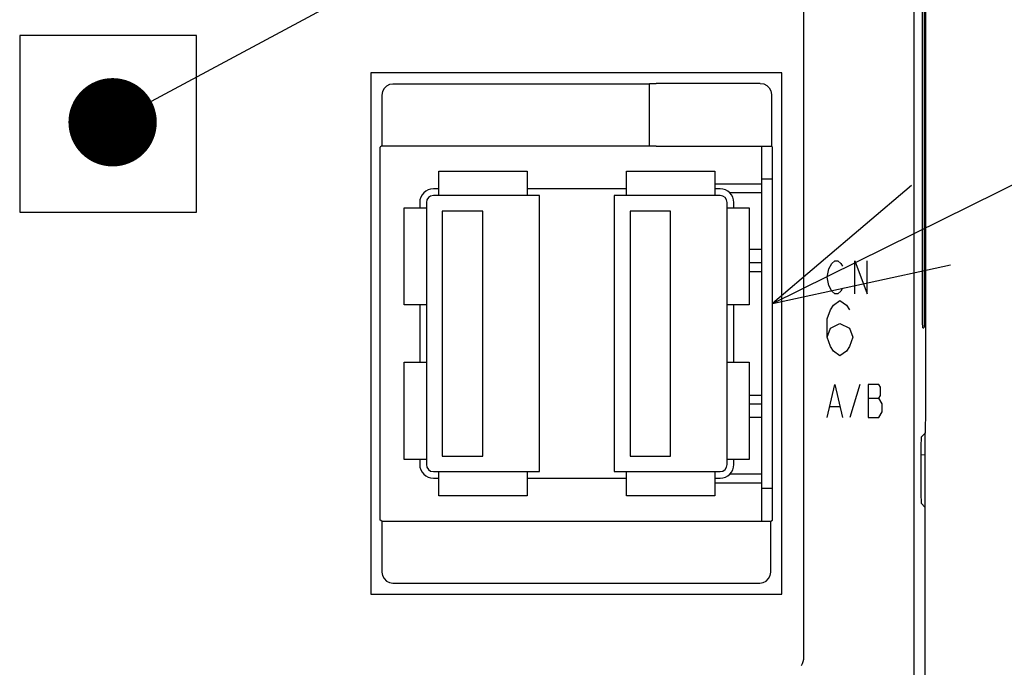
# Model space of a CAD drawing. Extents: x 123 to 1619, y 128 to 1105.
# Tile 21 of 33: x 964 to 1009, y 771 to 801. Entities that reach past the tile are written whole.
import ezdxf

# ---------------------------------------------------------------- set-up
doc = ezdxf.new("R2010")
doc.units = 0
doc.header["$LTSCALE"] = 92.4
doc.layers.get('0').update_dxf_attribs({"linetype": 'CONTINUOUS'})
for name, color, linetype in [('ALL_AXIS', 7, 'CONTINUOUS'), ('ALL_CURVE', 7, 'CONTINUOUS'), ('ALL_FEATURES', 7, 'CONTINUOUS'), ('ALL_NOTE', 7, 'CONTINUOUS')]:
    doc.layers.add(name, color=color, linetype=linetype)

msp = doc.modelspace()

# ---------------------------------------------------------------- linework, layer by layer
at = {"color": 7, "linetype": 'CONTINUOUS'}
for p, q in [((997.6, 793.27), (995.47, 793.27)), ((997.6, 792.87), (996.147, 792.87)), ((997.6, 790.3), (997.03, 790.3)), ((997.6, 789.7), (997.03, 789.7)), ((997.6, 783.3), (997.03, 783.3)), ((997.6, 782.7), (997.03, 782.7)), ((997.6, 780.13), (996.147, 780.13)), ((997.6, 779.73), (995.47, 779.73))]:
    msp.add_line(p, q, dxfattribs=at)
at = {"layer": 'ALL_AXIS', "color": 7, "linetype": 'CONTINUOUS'}
for p, q in [((1004.5, 660.3), (1004.5, 801.388)), ((997.6, 778), (997.6, 794.983)), ((997.6, 793.5), (998.086, 793.5)), ((982.97, 793.05), (982.73, 793.05)), ((991.47, 793.05), (986.97, 793.05)), ((995.71, 793.05), (995.47, 793.05)), ((982.11, 792.43), (982.11, 792.2)), ((996.33, 792.2), (996.33, 792.43)), ((982.11, 787.8), (982.11, 785.2)), ((996.33, 785.2), (996.33, 787.8)), ((982.11, 780.8), (982.11, 780.57)), ((996.33, 780.57), (996.33, 780.8)), ((982.73, 779.95), (982.97, 779.95)), ((986.97, 779.95), (991.47, 779.95)), ((995.47, 779.95), (995.71, 779.95)), ((997.6, 779.5), (998.086, 779.5)), ((1005, 778.633), (1004.816, 778.817))]:
    msp.add_line(p, q, dxfattribs=at)
msp.add_lwpolyline([(1004.816, 781.816), (1004.811, 781.779), (1004.806, 781.679), (1004.801, 781.521), (1004.797, 781.311), (1004.794, 781.059), (1004.792, 780.775), (1004.791, 780.472), (1004.791, 780.161), (1004.792, 779.858), (1004.794, 779.574), (1004.797, 779.322), (1004.801, 779.112), (1004.806, 778.954), (1004.811, 778.854), (1004.816, 778.817)], dxfattribs=at)
for centre, start, end in [((982.73, 792.43), 90, 180), ((995.71, 792.43), 0, 90), ((982.73, 780.57), 180, 270), ((995.71, 780.57), 270, 360)]:
    msp.add_arc(centre, 0.62, start, end, dxfattribs=at)
at = {"layer": 'ALL_CURVE', "color": 4, "linetype": 'CONTINUOUS'}
for p, q in [((1000.625, 789.425), (1000.764, 789.675)), ((1000.764, 789.675), (1000.903, 789.8)), ((1000.903, 789.8), (1001.043, 789.8)), ((1001.043, 789.8), (1001.182, 789.675)), ((1001.182, 789.675), (1001.252, 789.55)), ((1001.809, 788.3), (1001.809, 789.8)), ((1001.809, 789.8), (1002.366, 788.3)), ((1002.366, 788.3), (1002.366, 789.8)), ((1000.555, 789.05), (1000.625, 789.425)), ((1000.625, 788.675), (1000.555, 789.05)), ((1000.764, 788.425), (1000.625, 788.675)), ((1001.252, 788.55), (1001.182, 788.425)), ((1000.903, 788.3), (1000.764, 788.425)), ((1001.043, 788.3), (1000.903, 788.3)), ((1001.182, 788.425), (1001.043, 788.3)), ((1000.7, 787.583), (1000.845, 787.792)), ((1000.845, 787.792), (1001.136, 788)), ((1001.136, 788), (1001.426, 787.792)), ((1001.426, 787.792), (1001.571, 787.583)), ((1000.555, 787.167), (1000.7, 787.583)), ((1000.555, 786.333), (1000.555, 787.167)), ((1000.7, 786.75), (1001.136, 786.958)), ((1001.136, 786.958), (1001.571, 786.75)), ((1000.555, 786.333), (1000.7, 786.75)), ((1000.7, 785.917), (1000.555, 786.333)), ((1001.571, 786.75), (1001.716, 786.333)), ((1001.716, 786.333), (1001.571, 785.917)), ((1000.845, 785.708), (1000.7, 785.917)), ((1001.571, 785.917), (1001.426, 785.708)), ((1001.136, 785.5), (1000.845, 785.708)), ((1001.426, 785.708), (1001.136, 785.5)), ((1000.555, 782.7), (1000.903, 784.2)), ((1000.903, 784.2), (1001.252, 782.7)), ((1002.041, 784.2), (1001.577, 782.7)), ((1002.412, 784.2), (1002.412, 782.7)), ((1002.9, 784.2), (1002.412, 784.2)), ((1002.969, 784.075), (1002.9, 784.2)), ((1002.9, 783.575), (1002.969, 783.7)), ((1002.969, 783.7), (1002.969, 784.075)), ((1000.695, 783.2), (1001.112, 783.2)), ((1002.412, 783.575), (1002.9, 783.575)), ((1003.039, 783.325), (1002.9, 783.575)), ((1003.039, 782.95), (1003.039, 783.325)), ((1002.9, 782.7), (1003.039, 782.95)), ((1002.412, 782.7), (1002.9, 782.7))]:
    msp.add_line(p, q, dxfattribs=at)
at = {"layer": 'ALL_FEATURES', "color": 7, "linetype": 'CONTINUOUS'}
for p, q in [((1005.026, 783.026), (1005.026, 808.974)), ((999.5, 771.783), (999.5, 801.318)), ((964, 800), (964, 792)), ((972, 800), (964, 800)), ((972, 792), (972, 800)), ((979.9, 798.3), (979.9, 774.7)), ((998.5, 798.3), (979.9, 798.3)), ((998.5, 774.7), (998.5, 798.3)), ((992.5, 797.8), (980.899, 797.8)), ((992.5, 797.8), (992.507, 797.812)), ((992.5, 797.8), (992.5, 795)), ((997.529, 797.829), (992.807, 797.829)), ((980.4, 797.301), (980.4, 795)), ((998.029, 797.329), (998.029, 794.983)), ((980.4, 795), (980.314, 794.948)), ((980.314, 778.052), (980.314, 794.948)), ((980.4, 795), (992.5, 795)), ((992.507, 794.993), (992.5, 795)), ((992.807, 794.983), (998.029, 794.983)), ((998.029, 794.983), (998.086, 794.948)), ((998.086, 778.052), (998.086, 794.948)), ((982.97, 792.75), (982.97, 793.85)), ((982.97, 793.85), (986.97, 793.85)), ((986.97, 793.85), (986.97, 792.75)), ((991.47, 792.75), (991.47, 793.85)), ((991.47, 793.85), (995.47, 793.85)), ((995.47, 793.85), (995.47, 792.75)), ((987.53, 792.75), (982.73, 792.75)), ((987.53, 780.25), (987.53, 792.75)), ((990.91, 792.75), (990.91, 780.25)), ((995.71, 792.75), (990.91, 792.75)), ((981.41, 787.8), (981.41, 792.2)), ((981.41, 792.2), (982.41, 792.2)), ((982.41, 792.43), (982.41, 780.57)), ((996.03, 780.57), (996.03, 792.43)), ((996.03, 792.2), (997.03, 792.2)), ((997.03, 792.2), (997.03, 787.8)), ((964, 792), (972, 792)), ((983.13, 792.05), (983.13, 780.95)), ((984.97, 792.05), (983.13, 792.05)), ((984.97, 780.95), (984.97, 792.05)), ((991.63, 792.05), (991.63, 780.95)), ((993.47, 792.05), (991.63, 792.05)), ((993.47, 780.95), (993.47, 792.05)), ((997.6, 789.3), (997.03, 789.3)), ((982.41, 787.8), (981.41, 787.8)), ((997.03, 787.8), (996.03, 787.8)), ((1004.875, 787.215), (1004.874, 787.562)), ((1004.888, 786.764), (1004.938, 786.764)), ((981.41, 780.8), (981.41, 785.2)), ((981.41, 785.2), (982.41, 785.2)), ((996.03, 785.2), (997.03, 785.2)), ((997.03, 785.2), (997.03, 780.8)), ((997.6, 783.7), (997.03, 783.7)), ((1005.009, 782.009), (1005.026, 783.026)), ((1005.009, 782.009), (1004.816, 781.816)), ((1005, 571.991), (1005, 782.009)), ((1005, 781), (1004.794, 781.007)), ((982.41, 780.8), (981.41, 780.8)), ((983.13, 780.95), (984.97, 780.95)), ((991.63, 780.95), (993.47, 780.95)), ((997.03, 780.8), (996.03, 780.8)), ((982.73, 780.25), (987.53, 780.25)), ((982.97, 779.15), (982.97, 780.25)), ((986.97, 780.25), (986.97, 779.15)), ((990.91, 780.25), (995.71, 780.25)), ((991.47, 779.15), (991.47, 780.25)), ((995.47, 780.25), (995.47, 779.15)), ((986.97, 779.15), (982.97, 779.15)), ((995.47, 779.15), (991.47, 779.15)), ((980.4, 778), (980.314, 778.052)), ((980.4, 778), (980.4, 775.699)), ((980.4, 778), (998, 778)), ((998, 778), (998.086, 778.052)), ((998, 775.699), (998, 778)), ((980.899, 775.2), (997.501, 775.2)), ((979.9, 774.7), (998.5, 774.7))]:
    msp.add_line(p, q, dxfattribs=at)
for points in [[(1004.874, 787.562), (1004.874, 804.616), (1004.875, 804.785), (1004.877, 804.936), (1004.879, 805.062), (1004.882, 805.157), (1004.885, 805.216), (1004.888, 805.236)], [(1004.952, 804.44), (1004.951, 787.382), (1004.95, 787.214), (1004.949, 787.063), (1004.947, 786.937), (1004.944, 786.843), (1004.941, 786.784), (1004.938, 786.764)], [(980.899, 797.8), (980.745, 797.776), (980.606, 797.705), (980.495, 797.594), (980.424, 797.455), (980.4, 797.301)], [(992.507, 797.812), (992.533, 797.818), (992.599, 797.824), (992.695, 797.827), (992.807, 797.829)], [(997.529, 797.829), (997.684, 797.804), (997.823, 797.733), (997.933, 797.623), (998.004, 797.484), (998.029, 797.329)], [(992.807, 794.983), (992.695, 794.983), (992.599, 794.985), (992.533, 794.989), (992.507, 794.993)], [(1004.888, 786.764), (1004.885, 786.784), (1004.882, 786.843), (1004.879, 786.938), (1004.877, 787.064), (1004.875, 787.215)], [(980.4, 775.699), (980.424, 775.545), (980.495, 775.406), (980.606, 775.295), (980.745, 775.224), (980.899, 775.2)], [(997.501, 775.2), (997.655, 775.224), (997.794, 775.295), (997.905, 775.406), (997.976, 775.545), (998, 775.699)], [(999.385, 771.479), (999.41, 771.501), (999.44, 771.56), (999.471, 771.651), (999.498, 771.761)], [(999.498, 771.761), (999.499, 771.768), (999.5, 771.775), (999.5, 771.783)]]:
    msp.add_lwpolyline(points, dxfattribs=at)
for centre, start, end in [((982.73, 792.43), 90, 180), ((995.71, 792.43), 0, 90), ((982.73, 780.57), 180, 270), ((995.71, 780.57), 270, 360)]:
    msp.add_arc(centre, 0.32, start, end, dxfattribs=at)
at = {"layer": 'ALL_NOTE', "color": 2, "linetype": 'CONTINUOUS'}
for p, q in [((969.968, 797.016), (1034.5, 831.763)), ((998.086, 787.861), (1034.5, 805.858))]:
    msp.add_line(p, q, dxfattribs=at)
at = {"layer": 'ALL_NOTE', "color": 2, "linetype": 'CONTINUOUS', "const_width": 2}
msp.add_lwpolyline([(967.207, 796.068, 1), (969.207, 796.068, 1)], format="xyb", close=True, dxfattribs=at)
at = {"layer": 'ALL_NOTE', "color": 2, "linetype": 'CONTINUOUS'}
msp.add_lwpolyline([(1004.371, 793.198), (998.086, 787.861), (1006.144, 789.613)], dxfattribs=at)

doc.saveas('drawing.dxf')
